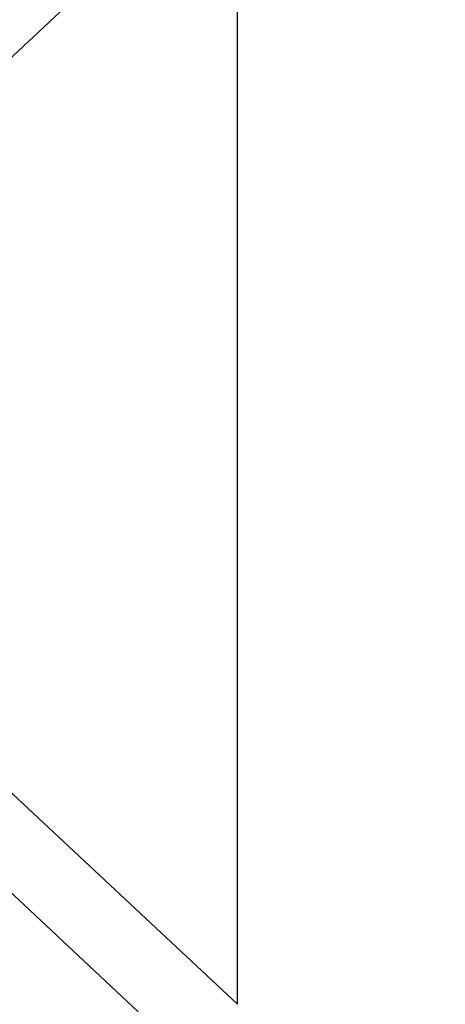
# Model space of a CAD drawing. Header units: inches. Extents: x 0 to 814, y 0 to 621.
# Tile 22 of 41: x 440 to 449, y 405 to 426. Entities that reach past the tile are written whole.
import ezdxf

# ---------------------------------------------------------------- set-up
doc = ezdxf.new("R2010")
doc.units = ezdxf.units.IN
doc.header["$LTSCALE"] = 10
doc.header["$MEASUREMENT"] = 0
doc.dimstyles.get("Standard").update_dxf_attribs({"dimtxt": 6, "dimasz": 6.5, "dimexe": 2.5, "dimexo": 3.5, "dimgap": 1.25, "dimtad": 0, "dimtih": 1, "dimtoh": 1, "dimdec": 1, "dimzin": 0, "dimdsep": 46, "dimtxsty": 'Standard', "dimcen": 0, "dimadec": 0, "dimazin": 0, "dimtfac": 1, "dimtdec": 1, "dimtofl": 0, "dimtmove": 0, "dimatfit": 3, "dimfxl": 0, "dimtolj": 1, "dimtzin": 0, "dimarcsym": 0})

# ---------------------------------------------------------------- blocks, each defined once
blk = doc.blocks.new('*D41')
at = {"color": 0, "lineweight": -2}
for p, q in [((414.592, 425.555), (414.592, 462.919)), ((460.817, 438.363), (460.817, 462.919)), ((419.092, 460.419), (428.323, 460.419)), ((456.317, 460.419), (448.823, 460.419))]:
    blk.add_line(p, q, dxfattribs=at)
at = {"color": 0}
for points in [[(419.092, 461.169), (419.092, 459.669), (414.592, 460.419)], [(456.317, 461.169), (456.317, 459.669), (460.817, 460.419)]]:
    blk.add_solid(points, dxfattribs=at)
at = {"layer": 'DEFPOINTS', "color": 0}
for p in [(414.592, 460.419), (460.817, 434.863), (414.592, 422.055)]:
    blk.add_point(p, dxfattribs=at)
at = {"color": 0, "lineweight": 15, "char_height": 4.5, "attachment_point": 5}
for s, insert in [('\\A1;46.2', (438.573, 463.919)), ('\\A1;[1.82]', (438.573, 456.919))]:
    blk.add_mtext(s, dxfattribs=dict(at, insert=insert))

msp = doc.modelspace()

# ---------------------------------------------------------------- linework, layer by layer
for p, q in [((436.272, 421.409), (444.892, 429.479)), ((444.892, 405.097), (444.892, 429.479)), ((436.272, 413.166), (444.892, 405.097)), ((444.885, 402.994), (436.236, 411.092))]:
    msp.add_line(p, q)

# ---------------------------------------------------------------- dimensions: what is measured, and where the dimension line sits
at = {"lineweight": 15}
dim = msp.add_linear_dim(base=(414.592, 460.419), p1=(460.817, 434.863), p2=(414.592, 422.055), dimstyle='Standard', override={"dimtxt": 4.5, "dimasz": 4.5, "dimpost": '\\X'}, dxfattribs=at)
dim.commit()
dim.dimension.update_dxf_attribs({"geometry": '*D41', "text_midpoint": (438.573, 460.419), "dimtype": 160})

doc.saveas('drawing.dxf')
